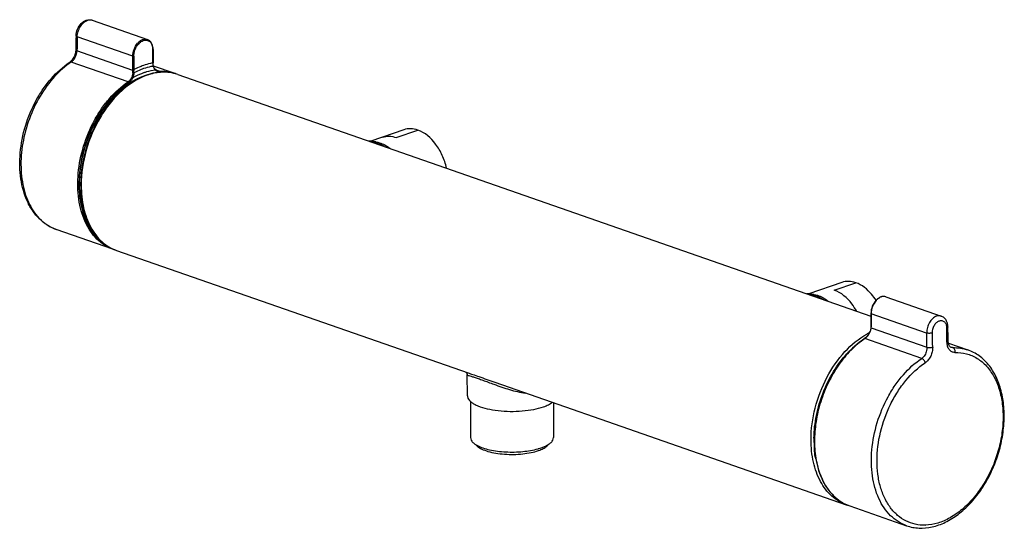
# Model space of a CAD drawing. Header units: millimetres. Extents: x 113 to 769, y -81 to 829.
# Tile 1 of 30: x 113 to 357, y 139 to 265. Entities that reach past the tile are written whole.
import ezdxf

# ---------------------------------------------------------------- set-up
doc = ezdxf.new("R2010")
doc.units = ezdxf.units.MM
doc.header["$LTSCALE"] = 65.395
doc.layers.get('0').update_dxf_attribs({"linetype": 'CONTINUOUS'})

msp = doc.modelspace()

# ---------------------------------------------------------------- linework, layer by layer
at = {"color": 7, "linetype": 'CONTINUOUS'}
for p, q in [((131.2, 264.44), (144.87, 259.68)), ((146.25, 257.19), (146.25, 253.88)), ((125.67, 254.08), (125.67, 254.08)), ((151.49, 251.31), (146.37, 253.09)), ((147.34, 251.94), (147.34, 251.94)), ((152.35, 251.01), (323.62, 191.31)), ((208.22, 237.36), (200.1, 234.53)), ((201.32, 234.37), (200.25, 234.52)), ((136.35, 207.87), (122.32, 212.76)), ((137.21, 207.57), (224.09, 177.29)), ((316.41, 199.65), (308.29, 196.82)), ((309.51, 196.65), (308.44, 196.8)), ((327.3, 196.09), (340.97, 191.32)), ((323.61, 188.49), (323.61, 188.49)), ((342.75, 184.64), (347.55, 182.97)), ((343.4, 183.6), (343.4, 183.6)), ((223.55, 177.48), (223.66, 177.37)), ((223.93, 171.6), (223.83, 176.86)), ((223.83, 176.86), (223.83, 176.86)), ((230.68, 174.99), (317.52, 144.72)), ((224.68, 170.26), (224.68, 161.31)), ((245.18, 169.94), (245.18, 161.31)), ((226.35, 159.18), (225.42, 159.98)), ((243.52, 159.18), (244.45, 159.98)), ((318.37, 144.42), (332.41, 139.53))]:
    msp.add_line(p, q, dxfattribs=at)
at = {"color": 9, "linetype": 'CONTINUOUS'}
for p, q in [((141.24, 255.51), (127.53, 260.29)), ((141.24, 252.03), (127.46, 256.83)), ((141.24, 252.23), (141.24, 255.51)), ((141.52, 255.51), (141.52, 252.23)), ((146.19, 253.85), (146.19, 257.14)), ((140.1, 249.21), (126.06, 254.1)), ((143.92, 252.46), (143.9, 252.46)), ((144.02, 251.49), (144.04, 251.5)), ((146.99, 252.14), (147.75, 251.87)), ((206.36, 235.44), (211.67, 237.29)), ((314.55, 197.73), (319.86, 199.58)), ((337.38, 187.14), (323.67, 191.92)), ((323.67, 191.92), (323.67, 188.64)), ((340.97, 191.32), (340.97, 191.32)), ((323.67, 188.44), (337.46, 183.63)), ((336.15, 180.87), (322.11, 185.76)), ((343.17, 183.76), (343.8, 183.54))]:
    msp.add_line(p, q, dxfattribs=at)
at = {"color": 7, "linetype": 'CONTINUOUS'}
for points in [[(127.17, 257.1), (127.13, 256.64), (127.01, 256.09), (126.82, 255.56), (126.56, 255.06), (126.26, 254.62), (125.93, 254.28), (125.67, 254.08)], [(146.25, 253.71), (146.25, 253.74), (146.25, 253.88)], [(146.35, 253.15), (146.31, 253.28), (146.27, 253.51), (146.25, 253.71)], [(146.81, 252.3), (146.64, 252.52), (146.46, 252.86), (146.35, 253.15)], [(146.99, 252.14), (146.94, 252.18), (146.85, 252.27), (146.81, 252.3)], [(147.34, 251.94), (147.15, 252.02), (146.99, 252.14)], [(323.62, 191.97), (323.62, 188.66), (323.61, 188.53), (323.61, 188.49)], [(323.52, 187.92), (323.4, 187.6), (323.21, 187.17), (323.03, 186.86)], [(323.61, 188.49), (323.6, 188.31), (323.55, 188.07), (323.52, 187.92)], [(322.84, 186.58), (322.62, 186.29), (322.3, 185.96), (322.04, 185.76)], [(323.03, 186.86), (322.99, 186.8), (322.89, 186.64), (322.84, 186.58)], [(343.4, 183.6), (343.24, 183.68), (343.03, 183.9), (342.86, 184.22), (342.75, 184.62), (342.7, 185.13)], [(223.66, 177.37), (223.82, 177.01), (223.83, 176.86)]]:
    msp.add_lwpolyline(points, dxfattribs=at)
at = {"color": 9, "linetype": 'CONTINUOUS'}
for centre, radius, start, end in [((130.7, 263.02), 1.51, 70.7802, 76.832), ((1341.89, 233.95), 1214.65, 178.75725, 178.92042), ((142.2, 257.14), 3.99, 0.6848, 2.1524), ((142.12, 257.14), 4.07, 359.9993, 0.6875), ((152.53, 253.88), 6.34, 180.225, 180.8036), ((152.61, 253.88), 6.42, 180.8039, 181.5445), ((152.67, 253.88), 6.48, 181.5439, 181.9484), ((148.3, 253.73), 2.11, 181.9496, 192.8553), ((148.3, 253.73), 2.11, 192.8833, 196.6776), ((148.32, 253.74), 2.12, 196.6745, 198.3376), ((147.92, 252.23), 6.68, 180.0045, 181.7258), ((134.22, 251.8), 7.03, 356.8756, 1.8419), ((135.18, 251.87), 6.35, 355.747, 1.4672), ((147.97, 252.2), 6.45, 179.7805, 181.4971), ((149.54, 237.19), 14.47, 107.8363, 110.0581), ((148.25, 253.47), 1.96, 219.0344, 222.4116), ((148.38, 253.52), 2.08, 221.1227, 223.6761), ((148.25, 253.4), 1.91, 223.6774, 226.4129), ((148.13, 253.27), 1.73, 226.4028, 229.3736), ((148.93, 239.94), 11.64, 91.8544, 97.1628), ((148.17, 240.86), 10.78, 84.7756, 91.633), ((148.98, 241.34), 10.24, 70.8255, 82.3029), ((138.66, 251.28), 2.52, 330.3061, 337.4621), ((138.62, 251.27), 2.81, 330.8972, 337.9567), ((199.06, 228.29), 6.18, 76.905, 79.316), ((198.95, 227.87), 6.61, 70.7347, 76.8596), ((198.84, 227.52), 6.97, 70.3554, 70.7826), ((198.69, 227.13), 7.39, 65.0317, 70.3071), ((156.01, 223.97), 27.92, 179.9334, 180.4992), ((156.97, 223.62), 28.46, 179.7798, 179.9999), ((126.06, 223.01), 10.92, 231.6181, 234.8018), ((125.85, 222.71), 10.56, 234.7956, 241.9021), ((125.67, 222.37), 10.18, 241.9304, 250.7662), ((307.24, 190.58), 6.18, 76.905, 79.316), ((307.14, 190.15), 6.61, 70.7347, 76.8596), ((307.03, 189.81), 6.97, 70.3554, 70.7826), ((306.88, 189.42), 7.39, 65.0317, 70.3071), ((328.01, 191.92), 4.34, 179.4314, 179.9994), ((321.28, 188.58), 2.4, 342.588, 343.6409), ((321.37, 188.56), 2.31, 343.6231, 347.5136), ((317.14, 188.64), 6.54, 359.4186, 0.0005), ((317.2, 188.64), 6.47, 358.8327, 359.4187), ((317.28, 188.63), 6.4, 358.2423, 358.8326), ((339.28, 188.34), 3.06, 1.2415, 2.6402), ((-925.39, 161.31), 1268.01, 1.06566, 1.22433), ((333.02, 169.46), 19.61, 123.8011, 123.9841), ((331.13, 171.48), 17.6, 118.6007, 118.8718), ((331.02, 171.67), 17.38, 117.6279, 118.6021), ((319.03, 189.36), 4.78, 323.5406, 323.9061), ((318.94, 189.42), 4.89, 323.9062, 324.3038), ((318.66, 189.62), 5.23, 324.3126, 325.4923), ((330.89, 171.93), 17.09, 116.9544, 117.6271), ((318.27, 189.89), 5.7, 325.4895, 326.5728), ((317.78, 190.21), 6.29, 326.5748, 327.4269), ((317.39, 190.47), 6.76, 327.4183, 327.5383), ((-929.17, 160.07), 1266.85, 1.06566, 1.22432), ((-929.68, 160.06), 1268.77, 1.0657, 1.22428), ((336.6, 164.65), 25.68, 136.8609, 137.4005), ((337.68, 160.77), 28.15, 179.2338, 179.9991), ((336.26, 160.75), 26.72, 179.9643, 184.1396), ((335.16, 160.68), 25.62, 184.1512, 185.1351), ((327.33, 158.35), 17.37, 202.9468, 203.8217), ((324.91, 157.09), 14.64, 210.8547, 213.23), ((323.21, 155.84), 12.53, 219.8622, 223.7662), ((322.66, 155.31), 11.76, 223.7744, 229.9848), ((322.18, 154.75), 11.02, 230.0308, 235.2975), ((321.91, 154.37), 10.57, 235.3204, 240.993), ((321.73, 154.05), 10.19, 241.0037, 250.7591), ((336.72, 150.48), 10.82, 271.5855, 272.0277)]:
    msp.add_arc(centre, radius, start, end, dxfattribs=at)
at = {"color": 7, "linetype": 'CONTINUOUS'}
for centre, radius, start, end in [((1342.6, 234.19), 1215.65, 178.75725, 178.92042), ((148.13, 241.67), 10.21, 67.9198, 70.7814), ((199.47, 229), 5.57, 81.986, 88.9837), ((139.71, 217.51), 10.21, 250.7843, 253.6129), ((307.66, 191.29), 5.57, 81.986, 88.9837), ((-924.93, 161.55), 1267.85, 1.06566, 1.22432), ((229.59, 165.42), 6.88, 240.99, 242.3296), ((240.27, 165.43), 6.88, 297.6511, 299.003), ((320.93, 154.5), 10.35, 250.7839, 253.0457)]:
    msp.add_arc(centre, radius, start, end, dxfattribs=at)
for points, knots in [([(127.24, 260.56), (127.25, 261.12), (127.5, 262.23), (128.24, 263.42), (129.06, 264.12), (129.74, 264.47), (130.48, 264.6), (130.97, 264.52), (131.2, 264.44)], [0, 0, 0, 0, 0.263421, 0.525399, 0.649833, 0.76915, 0.885241, 1, 1, 1, 1]), ([(127.53, 260.29), (127.49, 260.31), (127.41, 260.34), (127.31, 260.41), (127.25, 260.48), (127.24, 260.53), (127.24, 260.56)], [0, 0, 0, 0, 0.330995, 0.603864, 0.820582, 1, 1, 1, 1]), ([(146.25, 257.19), (146.25, 257.47), (146.19, 258.02), (145.93, 258.77), (145.49, 259.36), (145.08, 259.6), (144.87, 259.68)], [0, 0, 0, 0, 0.282874, 0.541512, 0.777591, 1, 1, 1, 1]), ([(122.32, 212.76), (121.56, 213.03), (120.08, 213.74), (118.12, 215.29), (116.47, 217.28), (114.65, 220.51), (113.61, 224.33), (113.28, 228.4), (113.43, 232.81), (114.53, 238.38), (116.72, 243.64), (119.07, 247.48), (121.66, 250.82), (123.99, 252.95), (125.67, 254.08)], [0, 0, 0, 0, 0.049517, 0.100098, 0.152681, 0.207977, 0.327714, 0.392358, 0.459575, 0.598891, 0.739576, 0.808414, 0.875174, 1, 1, 1, 1]), ([(152.35, 251.01), (151.08, 251.45), (148.25, 251.84), (143.94, 250.84), (139.77, 248.45), (135.98, 244.86), (132.76, 240.3), (129.51, 233.38), (128.37, 227.57), (128.37, 223.75)], [0, 0, 0, 0, 0.097861, 0.202262, 0.31732, 0.443844, 0.579813, 0.721299, 1, 1, 1, 1]), ([(211.67, 237.29), (211.1, 237.49), (209.93, 237.72), (208.75, 237.55), (208.22, 237.36)], [0, 0, 0, 0, 0.516385, 1, 1, 1, 1]), ([(218.75, 227.88), (218.52, 228.96), (217.83, 231.06), (215.8, 234.57), (213.43, 236.67), (211.67, 237.29)], [0, 0, 0, 0, 0.272948, 0.5396, 1, 1, 1, 1]), ([(203.35, 233.25), (203.1, 233.42), (202.15, 234.01), (201.06, 234.4), (200.25, 234.52)], [0, 0, 0, 0, 0.266771, 1, 1, 1, 1]), ([(201.32, 234.37), (201.62, 234.32), (202.87, 234.05), (204.02, 233.39), (204.79, 232.79)], [0, 0, 0, 0, 0.233044, 1, 1, 1, 1]), ([(128.37, 223.75), (128.37, 221.87), (128.72, 218.29), (130.42, 213.43), (132.84, 210.2), (135.23, 208.42), (136.54, 207.81), (137.21, 207.57)], [0, 0, 0, 0, 0.286597, 0.546578, 0.780838, 0.891513, 1, 1, 1, 1]), ([(319.86, 199.58), (319.29, 199.78), (318.12, 200.01), (316.94, 199.84), (316.41, 199.65)], [0, 0, 0, 0, 0.516385, 1, 1, 1, 1]), ([(324.88, 195.22), (324.55, 195.74), (323.24, 197.54), (321.39, 199.04), (319.86, 199.58)], [0, 0, 0, 0, 0.27563, 1, 1, 1, 1]), ([(311.54, 195.54), (311.29, 195.71), (310.33, 196.3), (309.25, 196.69), (308.44, 196.8)], [0, 0, 0, 0, 0.266771, 1, 1, 1, 1]), ([(309.51, 196.65), (309.81, 196.61), (311.06, 196.33), (312.2, 195.68), (312.98, 195.08)], [0, 0, 0, 0, 0.233044, 1, 1, 1, 1]), ([(327.3, 196.09), (327.1, 196.16), (326.66, 196.22), (325.99, 196.07), (325.35, 195.7), (324.56, 194.96), (323.84, 193.7), (323.62, 192.55), (323.62, 191.97)], [0, 0, 0, 0, 0.100867, 0.207259, 0.323004, 0.449204, 0.723418, 1, 1, 1, 1]), ([(342.63, 188.64), (342.62, 188.94), (342.55, 189.51), (342.23, 190.31), (341.7, 190.96), (341.22, 191.24), (340.97, 191.32)], [0, 0, 0, 0, 0.26373, 0.515819, 0.759693, 1, 1, 1, 1]), ([(342.63, 188.64), (342.63, 188.59), (342.57, 188.51), (342.45, 188.45), (342.38, 188.42), (342.34, 188.4)], [0, 0, 0, 0, 0.377164, 0.656235, 1, 1, 1, 1]), ([(322.04, 185.76), (320.35, 184.63), (318.02, 182.5), (315.43, 179.14), (313.06, 175.29), (310.85, 169.99), (309.73, 164.38), (309.56, 159.95), (309.88, 155.87), (310.9, 152.06), (312.69, 148.84), (314.31, 146.89), (316.2, 145.37), (317.64, 144.68), (318.37, 144.42)], [0, 0, 0, 0, 0.125, 0.192166, 0.261545, 0.403515, 0.544093, 0.611812, 0.676793, 0.796436, 0.851158, 0.90277, 0.952023, 1, 1, 1, 1]), ([(338.8, 187.17), (338.69, 187.13), (338.46, 187.08), (338.09, 187.05), (337.73, 187.07), (337.49, 187.11), (337.38, 187.14)], [0, 0, 0, 0, 0.233281, 0.501517, 0.768953, 1, 1, 1, 1]), ([(332.41, 139.53), (333.4, 139.19), (335.52, 138.79), (338.83, 139.11), (342.12, 140.3), (345.28, 142.29), (348.22, 144.97), (350.84, 148.24), (353.05, 152), (354.78, 156.09), (355.97, 160.37), (356.57, 164.69), (356.55, 168.88), (355.92, 172.81), (354.67, 176.33), (352.84, 179.31), (350.45, 181.62), (348.54, 182.62), (347.55, 182.97)], [0, 0, 0, 0, 0.051365, 0.104567, 0.161076, 0.221741, 0.286697, 0.355443, 0.426983, 0.500002, 0.57302, 0.64456, 0.713305, 0.778261, 0.838925, 0.895434, 0.948635, 1, 1, 1, 1]), ([(223.93, 171.6), (223.93, 171.46), (223.97, 171.27), (224.04, 171.1), (224.05, 171.05)], [0, 0, 0, 0, 0.741239, 1, 1, 1, 1]), ([(224.05, 171.05), (224.23, 170.65), (224.77, 170.1), (225.66, 169.54), (226.94, 168.94), (228.89, 168.36), (231.56, 167.92), (234.48, 167.74), (237.43, 167.84), (240.19, 168.2), (241.92, 168.64), (242.71, 168.91)], [0, 0, 0, 0, 0.067551, 0.111195, 0.161753, 0.281929, 0.422348, 0.574321, 0.727867, 0.872824, 1, 1, 1, 1]), ([(242.71, 168.91), (243.14, 169.06), (243.91, 169.37), (244.64, 169.8), (244.94, 170.03)], [0, 0, 0, 0, 0.544917, 1, 1, 1, 1]), ([(224.68, 161.31), (224.68, 161.08), (224.84, 160.56), (225.2, 160.17), (225.42, 159.98)], [0, 0, 0, 0, 0.451326, 1, 1, 1, 1]), ([(244.45, 159.98), (244.66, 160.17), (245.02, 160.56), (245.18, 161.08), (245.18, 161.31)], [0, 0, 0, 0, 0.548644, 1, 1, 1, 1]), ([(225.42, 159.98), (225.48, 159.93), (225.74, 159.72), (226.03, 159.54), (226.25, 159.41)], [0, 0, 0, 0, 0.230521, 1, 1, 1, 1]), ([(226.34, 159.18), (226.67, 158.89), (227.54, 158.39), (229.09, 157.84), (230.98, 157.42), (233.85, 157.1), (236.8, 157.14), (239.6, 157.55), (240.89, 157.89), (241.47, 158.09)], [0, 0, 0, 0, 0.08353, 0.19001, 0.315914, 0.455345, 0.745196, 0.880525, 1, 1, 1, 1]), ([(226.39, 159.33), (226.83, 159.11), (227.82, 158.7), (230.14, 158.08), (233.46, 157.68), (237.49, 157.75), (240.16, 158.19), (241.39, 158.54)], [0, 0, 0, 0, 0.096462, 0.209772, 0.471782, 0.748958, 1, 1, 1, 1]), ([(241.39, 158.54), (241.45, 158.56), (241.72, 158.63), (241.99, 158.72), (242.18, 158.79)], [0, 0, 0, 0, 0.257208, 1, 1, 1, 1]), ([(241.47, 158.09), (241.88, 158.24), (242.59, 158.53), (243.26, 158.95), (243.52, 159.17)], [0, 0, 0, 0, 0.552208, 1, 1, 1, 1]), ([(242.18, 158.79), (242.3, 158.83), (242.74, 158.99), (243.16, 159.17), (243.47, 159.33)], [0, 0, 0, 0, 0.26649, 1, 1, 1, 1]), ([(243.61, 159.41), (243.69, 159.46), (243.98, 159.63), (244.26, 159.82), (244.45, 159.98)], [0, 0, 0, 0, 0.270109, 1, 1, 1, 1])]:
    msp.add_open_spline(points, degree=3, knots=knots, dxfattribs=at)
at = {"color": 9, "linetype": 'CONTINUOUS'}
for points, knots in [([(127.53, 260.29), (127.54, 260.73), (127.69, 261.63), (128.23, 262.86), (129.02, 263.85), (129.7, 264.29), (130.05, 264.42)], [0, 0, 0, 0, 0.261617, 0.529549, 0.781116, 1, 1, 1, 1]), ([(130.05, 264.42), (130.22, 264.47), (130.55, 264.55), (130.89, 264.52), (131.05, 264.49)], [0, 0, 0, 0, 0.516795, 1, 1, 1, 1]), ([(141.24, 255.51), (141.24, 256.1), (141.47, 257.26), (142.19, 258.53), (142.98, 259.29), (143.61, 259.65), (144.25, 259.8), (144.68, 259.74), (144.87, 259.68)], [0, 0, 0, 0, 0.28056, 0.558763, 0.685731, 0.800571, 0.903901, 1, 1, 1, 1]), ([(141.52, 255.51), (141.52, 255.92), (141.65, 256.76), (142.13, 257.91), (142.74, 258.71), (143.33, 259.17), (143.78, 259.41), (144.24, 259.53), (144.68, 259.53), (145.1, 259.4), (145.6, 259.06), (146.06, 258.34), (146.17, 257.66), (146.19, 257.29)], [0, 0, 0, 0, 0.145247, 0.293574, 0.433031, 0.496732, 0.555597, 0.609943, 0.660923, 0.710455, 0.760837, 0.870991, 1, 1, 1, 1]), ([(126.06, 254.1), (126.26, 254.24), (126.64, 254.59), (127.08, 255.26), (127.37, 256.02), (127.45, 256.56), (127.46, 256.83)], [0, 0, 0, 0, 0.231314, 0.485125, 0.746889, 1, 1, 1, 1]), ([(127.17, 257.1), (127.17, 257.07), (127.18, 257.02), (127.24, 256.95), (127.34, 256.88), (127.42, 256.85), (127.46, 256.83)], [0, 0, 0, 0, 0.178874, 0.395386, 0.668506, 1, 1, 1, 1]), ([(146.25, 257.19), (146.25, 257.18), (146.24, 257.16), (146.21, 257.15), (146.19, 257.14)], [0, 0, 0, 0, 0.177747, 1, 1, 1, 1]), ([(126.06, 254.1), (124.54, 253.08), (121.66, 250.52), (118.17, 245.72), (115.52, 240.13), (113.9, 234.13), (113.43, 228.15), (114.04, 223.41), (115.16, 220.04), (116.26, 217.84), (117.62, 215.95), (118.7, 214.9), (119.28, 214.44)], [0, 0, 0, 0, 0.121542, 0.253693, 0.392013, 0.530895, 0.664636, 0.788482, 0.84588, 0.900073, 0.951279, 1, 1, 1, 1]), ([(126.06, 254.1), (125.99, 254.12), (125.86, 254.15), (125.72, 254.11), (125.67, 254.08)], [0, 0, 0, 0, 0.540851, 1, 1, 1, 1]), ([(143.88, 253.25), (143.68, 253.18), (142.88, 252.89), (142.1, 252.53), (141.52, 252.23)], [0, 0, 0, 0, 0.244894, 1, 1, 1, 1]), ([(146.19, 253.85), (146, 253.82), (145.21, 253.67), (144.44, 253.45), (143.88, 253.25)], [0, 0, 0, 0, 0.245408, 1, 1, 1, 1]), ([(146.3, 253.07), (146.1, 253.04), (145.3, 252.89), (144.51, 252.67), (143.92, 252.46)], [0, 0, 0, 0, 0.24516, 1, 1, 1, 1]), ([(146.19, 253.85), (146.2, 253.86), (146.22, 253.87), (146.25, 253.89), (146.25, 253.9)], [0, 0, 0, 0, 0.344066, 1, 1, 1, 1]), ([(146.19, 253.66), (146.2, 253.66), (146.22, 253.67), (146.25, 253.69), (146.25, 253.71)], [0, 0, 0, 0, 0.351874, 1, 1, 1, 1]), ([(146.3, 253.07), (146.31, 253.08), (146.33, 253.1), (146.35, 253.13), (146.35, 253.15)], [0, 0, 0, 0, 0.338193, 1, 1, 1, 1]), ([(146.73, 252.24), (146.69, 252.3), (146.5, 252.55), (146.37, 252.84), (146.3, 253.07)], [0, 0, 0, 0, 0.237367, 1, 1, 1, 1]), ([(144.58, 250.78), (142.31, 249.95), (139.07, 247.79), (135.54, 243.98), (132.29, 239.24), (129.42, 232.48), (128.52, 226.62), (128.51, 223.73)], [0, 0, 0, 0, 0.218977, 0.341486, 0.470493, 0.737847, 1, 1, 1, 1]), ([(141.24, 251.42), (141.23, 251.32), (141.2, 250.95), (141.1, 250.57), (140.99, 250.31)], [0, 0, 0, 0, 0.252227, 1, 1, 1, 1]), ([(141.19, 249.36), (141.42, 249.5), (142.35, 250.02), (143.34, 250.45), (144.09, 250.71)], [0, 0, 0, 0, 0.257425, 1, 1, 1, 1]), ([(141.23, 250.21), (141.46, 250.34), (142.36, 250.83), (143.3, 251.24), (144.02, 251.49)], [0, 0, 0, 0, 0.256874, 1, 1, 1, 1]), ([(141.51, 251.4), (141.5, 251.3), (141.46, 250.89), (141.35, 250.49), (141.23, 250.21)], [0, 0, 0, 0, 0.252039, 1, 1, 1, 1]), ([(141.24, 252.23), (141.29, 252.21), (141.38, 252.2), (141.48, 252.21), (141.52, 252.23)], [0, 0, 0, 0, 0.499849, 1, 1, 1, 1]), ([(141.53, 252.03), (141.48, 252.02), (141.38, 252.01), (141.29, 252.01), (141.24, 252.03)], [0, 0, 0, 0, 0.502168, 1, 1, 1, 1]), ([(141.51, 251.4), (141.49, 251.4), (141.4, 251.4), (141.31, 251.41), (141.24, 251.42)], [0, 0, 0, 0, 0.231038, 1, 1, 1, 1]), ([(143.9, 252.46), (143.7, 252.39), (142.88, 252.08), (142.09, 251.71), (141.51, 251.4)], [0, 0, 0, 0, 0.244626, 1, 1, 1, 1]), ([(144.04, 251.5), (144.27, 251.58), (145.17, 251.87), (146.11, 252.07), (146.81, 252.15)], [0, 0, 0, 0, 0.256329, 1, 1, 1, 1]), ([(144.09, 250.71), (144.26, 250.77), (144.92, 250.99), (145.61, 251.16), (146.12, 251.25)], [0, 0, 0, 0, 0.254852, 1, 1, 1, 1]), ([(147.48, 251.49), (147.28, 251.47), (146.48, 251.35), (145.69, 251.15), (145.11, 250.96)], [0, 0, 0, 0, 0.245042, 1, 1, 1, 1]), ([(146.81, 252.15), (146.82, 252.18), (146.84, 252.23), (146.83, 252.29), (146.81, 252.3)], [0, 0, 0, 0, 0.562557, 1, 1, 1, 1]), ([(147, 251.96), (147.02, 251.99), (147.04, 252.06), (147.01, 252.12), (146.99, 252.14)], [0, 0, 0, 0, 0.555256, 1, 1, 1, 1]), ([(147.24, 251.79), (147.22, 251.8), (147.14, 251.85), (147.06, 251.91), (147, 251.96)], [0, 0, 0, 0, 0.244601, 1, 1, 1, 1]), ([(147.86, 251.64), (147.75, 251.64), (147.54, 251.66), (147.34, 251.74), (147.24, 251.79)], [0, 0, 0, 0, 0.499253, 1, 1, 1, 1]), ([(147.75, 251.87), (147.72, 251.87), (147.58, 251.88), (147.44, 251.9), (147.34, 251.94)], [0, 0, 0, 0, 0.252655, 1, 1, 1, 1]), ([(147.75, 251.87), (148.39, 251.89), (149.66, 251.82), (150.9, 251.51), (151.49, 251.31)], [0, 0, 0, 0, 0.504662, 1, 1, 1, 1]), ([(147.75, 251.87), (147.77, 251.87), (147.82, 251.84), (147.86, 251.75), (147.87, 251.68), (147.86, 251.64)], [0, 0, 0, 0, 0.21678, 0.590319, 1, 1, 1, 1]), ([(150.35, 251.49), (150.21, 251.51), (149.61, 251.57), (149.01, 251.59), (148.55, 251.58)], [0, 0, 0, 0, 0.247752, 1, 1, 1, 1]), ([(136.35, 207.87), (135.63, 208.12), (134.21, 208.81), (132.32, 210.32), (130.72, 212.27), (128.93, 215.47), (127.92, 219.28), (127.6, 223.36), (127.77, 227.8), (128.9, 233.42), (131.12, 238.73), (133.49, 242.59), (136.08, 245.94), (138.41, 248.08), (140.1, 249.21)], [0, 0, 0, 0, 0.047577, 0.096488, 0.147851, 0.202429, 0.322051, 0.387121, 0.454968, 0.595869, 0.738168, 0.807685, 0.874956, 1, 1, 1, 1]), ([(140.27, 248.99), (138.71, 247.95), (135.76, 245.29), (132.22, 240.33), (129.59, 234.54), (128.07, 228.36), (127.77, 222.28), (128.59, 217.51), (129.92, 214.2), (131.17, 212.08), (132.69, 210.32), (133.88, 209.38), (134.51, 208.99)], [0, 0, 0, 0, 0.122749, 0.25643, 0.396163, 0.53585, 0.669402, 0.791967, 0.848432, 0.901622, 0.951913, 1, 1, 1, 1]), ([(128.1, 224), (128.1, 226.53), (128.62, 230.38), (130.15, 235.29), (131.73, 238.84), (133.67, 242.12), (136.58, 245.88), (139.25, 248.21), (141.19, 249.36)], [0, 0, 0, 0, 0.256075, 0.387978, 0.519399, 0.648162, 0.772286, 1, 1, 1, 1]), ([(140.85, 250.03), (140.8, 249.94), (140.6, 249.63), (140.33, 249.36), (140.1, 249.21)], [0, 0, 0, 0, 0.263482, 1, 1, 1, 1]), ([(140.27, 248.99), (140.26, 249.02), (140.24, 249.08), (140.19, 249.15), (140.13, 249.2), (140.1, 249.21)], [0, 0, 0, 0, 0.253815, 0.652771, 1, 1, 1, 1]), ([(141.08, 249.9), (141.03, 249.8), (140.81, 249.46), (140.52, 249.16), (140.27, 248.99)], [0, 0, 0, 0, 0.263874, 1, 1, 1, 1]), ([(141.08, 249.9), (141.05, 249.93), (140.98, 249.98), (140.89, 250.02), (140.85, 250.03)], [0, 0, 0, 0, 0.501348, 1, 1, 1, 1]), ([(141.23, 250.21), (141.2, 250.23), (141.12, 250.27), (141.03, 250.3), (140.99, 250.31)], [0, 0, 0, 0, 0.4996, 1, 1, 1, 1]), ([(202.92, 235.51), (203.45, 235.7), (204.63, 235.87), (205.8, 235.64), (206.36, 235.44)], [0, 0, 0, 0, 0.483621, 1, 1, 1, 1]), ([(132.09, 211.36), (131.44, 212.11), (130.28, 213.83), (129.05, 216.79), (128.28, 220.15), (128.11, 222.51), (128.1, 223.73)], [0, 0, 0, 0, 0.223893, 0.465063, 0.724246, 1, 1, 1, 1]), ([(128.51, 223.62), (128.51, 221.75), (128.86, 218.18), (130.55, 213.35), (132.93, 210.15), (135.28, 208.4), (136.55, 207.8), (137.21, 207.57)], [0, 0, 0, 0, 0.289239, 0.550283, 0.783547, 0.892994, 1, 1, 1, 1]), ([(320.04, 192.59), (319.7, 193.2), (318.33, 195.32), (316.28, 197.13), (314.55, 197.73)], [0, 0, 0, 0, 0.27699, 1, 1, 1, 1]), ([(327.3, 196.09), (327.11, 196.15), (326.69, 196.21), (326.05, 196.06), (325.42, 195.7), (324.64, 194.96), (323.92, 193.7), (323.68, 192.54), (323.67, 191.96)], [0, 0, 0, 0, 0.096131, 0.199412, 0.314108, 0.440879, 0.718871, 1, 1, 1, 1]), ([(323.67, 191.92), (323.67, 191.92), (323.64, 191.93), (323.62, 191.95), (323.62, 191.97)], [0, 0, 0, 0, 0.344025, 1, 1, 1, 1]), ([(339.81, 191.3), (339.46, 191.18), (338.78, 190.73), (338.01, 189.73), (337.5, 188.49), (337.38, 187.59), (337.38, 187.14)], [0, 0, 0, 0, 0.218197, 0.468593, 0.736446, 1, 1, 1, 1]), ([(338.8, 187.16), (338.78, 187.8), (339.03, 188.75), (339.69, 189.62), (340.13, 189.97), (340.47, 190.15), (340.82, 190.23), (341.16, 190.23), (341.48, 190.12), (341.87, 189.85), (342.23, 189.29), (342.32, 188.76), (342.33, 188.48)], [0, 0, 0, 0, 0.290438, 0.428678, 0.491758, 0.550126, 0.604229, 0.655334, 0.705409, 0.756694, 0.869134, 1, 1, 1, 1]), ([(340.97, 191.32), (340.79, 191.39), (340.39, 191.45), (340, 191.37), (339.81, 191.3)], [0, 0, 0, 0, 0.485039, 1, 1, 1, 1]), ([(323.09, 186.84), (323.14, 186.92), (323.33, 187.24), (323.49, 187.59), (323.57, 187.86)], [0, 0, 0, 0, 0.252751, 1, 1, 1, 1]), ([(323.52, 187.92), (323.51, 187.91), (323.53, 187.88), (323.55, 187.87), (323.57, 187.86)], [0, 0, 0, 0, 0.348822, 1, 1, 1, 1]), ([(323.61, 188.49), (323.61, 188.49), (323.62, 188.46), (323.65, 188.45), (323.67, 188.44)], [0, 0, 0, 0, 0.183425, 1, 1, 1, 1]), ([(323.62, 188.69), (323.62, 188.68), (323.62, 188.65), (323.65, 188.64), (323.67, 188.64)], [0, 0, 0, 0, 0.177706, 1, 1, 1, 1]), ([(308.82, 160.77), (308.82, 163.41), (309.55, 168.76), (312.42, 176.22), (316.75, 182.56), (320.6, 185.77), (322.63, 186.89)], [0, 0, 0, 0, 0.257227, 0.521119, 0.773559, 1, 1, 1, 1]), ([(322.06, 185.73), (320.84, 184.9), (318.48, 182.9), (315.47, 179.22), (312.97, 174.92), (311.09, 170.19), (309.93, 165.27), (309.54, 160.38), (309.95, 155.77), (310.78, 152.89), (311.33, 151.58)], [0, 0, 0, 0, 0.115894, 0.240555, 0.371463, 0.505279, 0.638318, 0.766987, 0.888226, 1, 1, 1, 1]), ([(322.11, 185.76), (322.11, 185.76), (322.08, 185.77), (322.05, 185.77), (322.04, 185.76)], [0, 0, 0, 0, 0.286349, 1, 1, 1, 1]), ([(322.11, 185.76), (322.18, 185.81), (322.47, 186.02), (322.71, 186.3), (322.87, 186.52)], [0, 0, 0, 0, 0.23444, 1, 1, 1, 1]), ([(322.84, 186.58), (322.85, 186.59), (322.88, 186.58), (322.9, 186.58), (322.91, 186.57)], [0, 0, 0, 0, 0.326644, 1, 1, 1, 1]), ([(323.03, 186.86), (323.03, 186.86), (323.04, 186.86), (323.06, 186.85), (323.08, 186.84), (323.09, 186.84)], [0, 0, 0, 0, 0.084322, 0.27997, 1, 1, 1, 1]), ([(342.41, 184.89), (342.45, 184.9), (342.53, 184.94), (342.64, 185), (342.7, 185.08), (342.7, 185.13)], [0, 0, 0, 0, 0.34307, 0.621831, 1, 1, 1, 1]), ([(344.35, 182.34), (344.22, 182.34), (343.95, 182.36), (343.58, 182.49), (343.24, 182.72), (342.85, 183.15), (342.5, 183.88), (342.41, 184.54), (342.41, 184.89)], [0, 0, 0, 0, 0.11048, 0.219732, 0.331353, 0.448632, 0.706802, 1, 1, 1, 1]), ([(317.86, 182.21), (318.02, 182.38), (318.64, 183.03), (319.3, 183.65), (319.82, 184.08)], [0, 0, 0, 0, 0.254357, 1, 1, 1, 1]), ([(337.46, 183.63), (337.46, 183.36), (337.39, 182.68), (337, 181.68), (336.46, 181.08), (336.15, 180.87)], [0, 0, 0, 0, 0.256502, 0.646291, 1, 1, 1, 1]), ([(338.87, 183.66), (338.87, 183.28), (338.79, 182.51), (338.42, 181.42), (337.83, 180.48), (337.3, 179.98), (337.02, 179.79)], [0, 0, 0, 0, 0.255476, 0.517162, 0.769627, 1, 1, 1, 1]), ([(337.46, 183.63), (337.56, 183.6), (337.8, 183.56), (338.16, 183.54), (338.53, 183.57), (338.76, 183.62), (338.87, 183.66)], [0, 0, 0, 0, 0.231188, 0.498561, 0.766731, 1, 1, 1, 1]), ([(343.8, 183.54), (343.77, 183.53), (343.63, 183.54), (343.49, 183.56), (343.4, 183.6)], [0, 0, 0, 0, 0.253333, 1, 1, 1, 1]), ([(343.8, 183.54), (344.44, 183.55), (345.72, 183.48), (346.96, 183.17), (347.55, 182.97)], [0, 0, 0, 0, 0.504662, 1, 1, 1, 1]), ([(343.8, 183.54), (343.9, 183.5), (344.09, 183.38), (344.27, 183.08), (344.37, 182.73), (344.37, 182.47), (344.35, 182.34)], [0, 0, 0, 0, 0.215816, 0.459671, 0.726345, 1, 1, 1, 1]), ([(309.53, 161.15), (309.56, 163.04), (309.99, 166.88), (311.64, 172.45), (314.18, 177.61), (316.44, 180.68), (317.69, 182.04)], [0, 0, 0, 0, 0.248245, 0.503986, 0.757662, 1, 1, 1, 1]), ([(332.41, 139.53), (331.68, 139.78), (330.26, 140.47), (328.38, 141.98), (326.77, 143.93), (324.99, 147.14), (323.98, 150.94), (323.66, 155.02), (323.83, 159.47), (324.96, 165.08), (327.17, 170.39), (329.54, 174.25), (332.14, 177.61), (334.47, 179.74), (336.15, 180.87)], [0, 0, 0, 0, 0.047576, 0.096488, 0.147851, 0.202428, 0.322051, 0.38712, 0.454968, 0.595869, 0.738168, 0.807685, 0.874956, 1, 1, 1, 1]), ([(337.02, 179.79), (337, 179.91), (336.91, 180.14), (336.71, 180.46), (336.45, 180.71), (336.25, 180.83), (336.15, 180.87)], [0, 0, 0, 0, 0.251969, 0.519813, 0.77695, 1, 1, 1, 1]), ([(344.35, 182.34), (345.31, 182.37), (347.25, 182.16), (349.96, 180.99), (352.28, 179.03), (353.78, 176.87), (354.73, 174.88), (355.54, 172.63), (356.18, 169.52), (356.34, 165.56), (355.92, 161.43), (354.92, 157.28), (353.39, 153.27), (351.39, 149.56), (348.98, 146.27), (346.25, 143.53), (343.31, 141.44), (340.24, 140.08), (338.13, 139.7), (337.1, 139.67)], [0, 0, 0, 0, 0.049983, 0.099348, 0.150437, 0.205129, 0.234232, 0.264558, 0.328772, 0.397349, 0.469271, 0.543174, 0.617512, 0.690699, 0.761251, 0.827944, 0.889971, 0.947129, 1, 1, 1, 1]), ([(337.02, 139.66), (336.2, 139.64), (334.55, 139.79), (332.21, 140.62), (330.12, 142.03), (328.34, 143.97), (326.91, 146.37), (325.87, 149.16), (325.25, 152.28), (324.97, 156.83), (325.73, 162.76), (327.78, 168.45), (330.14, 172.64), (332.79, 176.28), (335.24, 178.59), (337.02, 179.79)], [0, 0, 0, 0, 0.049255, 0.097698, 0.147018, 0.198726, 0.253896, 0.313074, 0.376303, 0.443213, 0.584855, 0.730525, 0.80219, 0.871591, 1, 1, 1, 1]), ([(223.83, 176.86), (223.84, 176.81), (224.02, 176.7), (224.34, 176.6), (224.91, 176.43), (225.67, 176.2), (226.65, 175.88), (227.8, 175.47), (229.09, 174.99), (230, 174.65), (230.47, 174.48)], [0, 0, 0, 0, 0.022349, 0.072656, 0.154437, 0.268417, 0.414021, 0.588189, 0.785711, 1, 1, 1, 1]), ([(224.09, 177.29), (224.47, 177.16), (225.36, 176.86), (227.56, 176.11), (229.37, 175.45), (230.68, 174.99)], [0, 0, 0, 0, 0.172914, 0.404436, 1, 1, 1, 1]), ([(230.47, 174.48), (231.76, 174.01), (234.31, 173.1), (236.96, 172.47), (238.3, 172.32)], [0, 0, 0, 0, 0.504084, 1, 1, 1, 1]), ([(317.52, 144.72), (316.86, 144.95), (315.59, 145.55), (313.24, 147.3), (310.86, 150.49), (309.17, 155.33), (308.82, 158.9), (308.82, 160.77)], [0, 0, 0, 0, 0.107006, 0.216453, 0.449717, 0.710761, 1, 1, 1, 1]), ([(309.96, 156.07), (309.92, 156.26), (309.79, 157.03), (309.69, 157.8), (309.64, 158.39)], [0, 0, 0, 0, 0.246195, 1, 1, 1, 1]), ([(311.44, 151.34), (311.5, 151.18), (311.78, 150.58), (312.09, 150), (312.34, 149.58)], [0, 0, 0, 0, 0.254468, 1, 1, 1, 1]), ([(312.66, 149.07), (312.73, 148.96), (313.03, 148.52), (313.34, 148.11), (313.59, 147.81)], [0, 0, 0, 0, 0.253531, 1, 1, 1, 1])]:
    msp.add_open_spline(points, degree=3, knots=knots, dxfattribs=at)
for points in [[(141.52, 255.51), (141.48, 255.5), (141.38, 255.49), (141.29, 255.5), (141.24, 255.51)], [(323.62, 188.06), (323.65, 188.18), (323.67, 188.31), (323.67, 188.44)]]:
    msp.add_open_spline(points, degree=3, dxfattribs=at)

doc.saveas('drawing.dxf')
